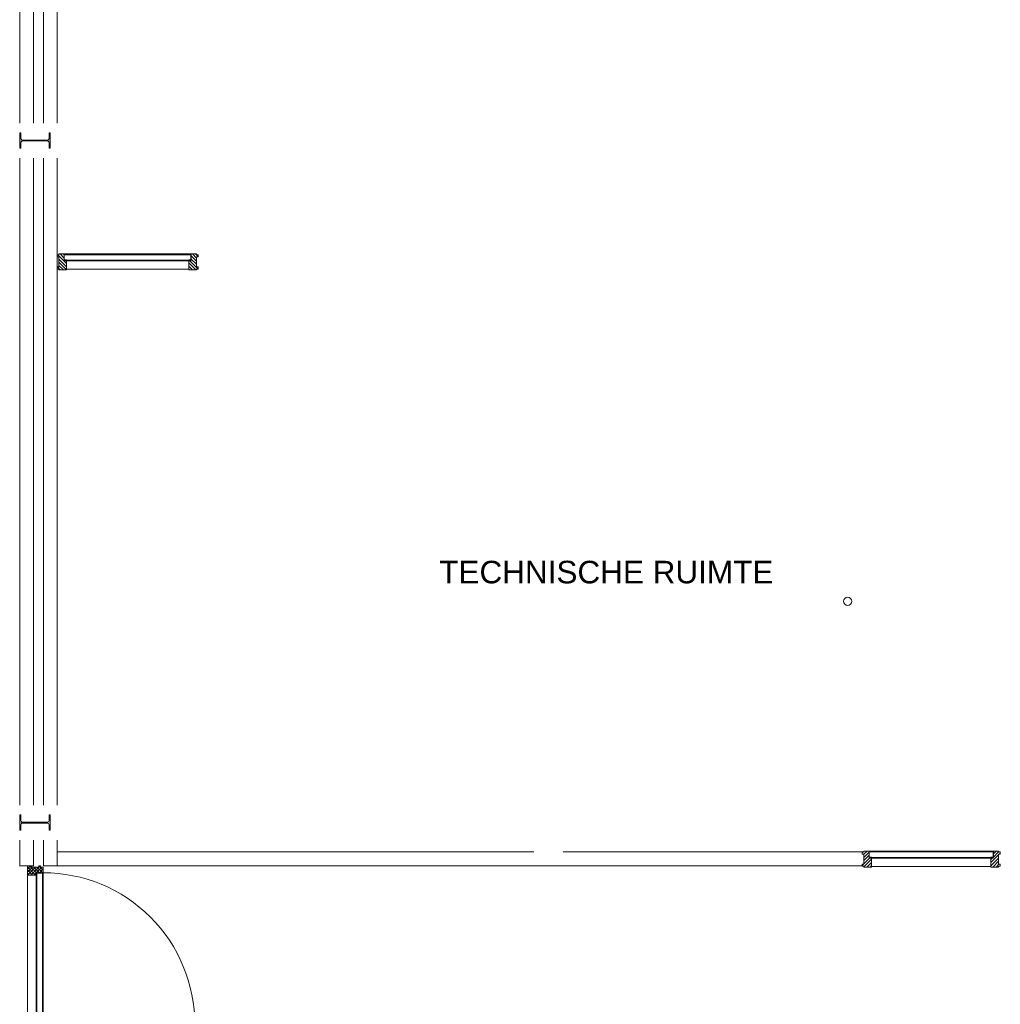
# Model space of a CAD drawing. Header units: millimetres. Extents: x -117530 to 51532, y -61772 to 24900.
# Tile 15 of 175: x -79700 to -72653, y -20405 to -13332. Entities that reach past the tile are written whole.
import ezdxf

# ---------------------------------------------------------------- set-up
doc = ezdxf.new("R2010")
doc.units = ezdxf.units.MM
doc.header["$LTSCALE"] = 254
for name, color, linetype, lineweight in [('HATCH_REACTORS', 7, 'Continuous', 0), ('LAYER21', 7, 'Continuous', 0), ('LAYER24', 7, 'Continuous', 0), ('LAYER28', 7, 'Continuous', 0), ('LAYER30', 7, 'Continuous', 0), ('LAYER31', 7, 'Continuous', 0), ('LAYER32', 7, 'Continuous', 0), ('LAYER49', 7, 'Continuous', 0), ('LAYER52', 7, 'Continuous', 0), ('tekst', 7, 'Continuous', 0)]:
    doc.layers.add(name, color=color, linetype=linetype, lineweight=lineweight)
doc.styles.add('Arial', font='Arial')
pattern_1 = [(135, (11.314, 11.314), (11.3137, 11.3137), [])]

# ---------------------------------------------------------------- blocks, each defined once
blk = doc.blocks.new('H31A2-HO')
at = {"layer": 'HATCH_REACTORS', "linetype": 'Continuous', "lineweight": 0}
h = blk.add_hatch(dxfattribs=at)
h.set_pattern_fill('ARKEY_normaala_26', style=0, pattern_type=2)
h.set_pattern_definition([(45, (11.314, -11.314), (11.3137, -11.3137), [])])
h.paths.add_polyline_path([(0, 0), (0, 30), (9, 30), (9, 83), (0, 83), (0, 94), (9, 94), (9, 114), (50, 114), (50, 63), (67, 63), (67, 0)])
at = {"layer": 'LAYER31', "linetype": 'Continuous', "lineweight": 0}
h = blk.add_hatch(dxfattribs=at)
h.set_pattern_fill('ARKEY_normaala_23', style=0, pattern_type=2)
h.set_pattern_definition(pattern_1)
h.paths.add_polyline_path([(0, 0), (0, 30), (9, 30), (9, 83), (0, 83), (0, 94), (9, 94), (9, 114), (50, 114), (50, 63), (67, 63), (67, 0)])
at = {"layer": 'HATCH_REACTORS', "color": 1, "lineweight": 0, "flags": 128}
blk.add_lwpolyline([(0, 0), (0, 30), (9, 30), (9, 83), (0, 83), (0, 94), (9, 94), (9, 114), (50, 114), (50, 63), (67, 63), (67, 0)], close=True, dxfattribs=at)
at = {"layer": 'LAYER31', "color": 7, "linetype": 'Continuous', "lineweight": 0, "flags": 128}
blk.add_lwpolyline([(0, 0), (0, 30), (9, 30), (9, 83), (0, 83), (0, 94), (9, 94), (9, 114), (50, 114), (50, 63), (67, 63), (67, 0)], close=True, dxfattribs=at)
blk = doc.blocks.new('LYA---HO')
at = {"layer": 'LAYER31', "color": 1}
blk.add_blockref('H31A2-HO', (0, 0), dxfattribs=at)
blk = doc.blocks.new('RYA---HO')
at = {"layer": 'LAYER31', "color": 17, "xscale": -1, "rotation": 5.600800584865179e-05}
blk.add_blockref('H31A2-HO', (0, 0), dxfattribs=at)
blk = doc.blocks.new('X31J6')
at = {"layer": 'LAYER31', "linetype": 'Continuous', "lineweight": 0}
h = blk.add_hatch(dxfattribs=at)
h.set_pattern_fill('ARKEY_normaala_23', style=0, pattern_type=2)
h.set_pattern_definition(pattern_1)
h.paths.add_polyline_path([(0, 0), (15, 0), (15, 25), (0, 25)])
at = {"layer": 'LAYER31', "color": 7, "linetype": 'Continuous', "lineweight": 0, "flags": 128}
blk.add_lwpolyline([(0, 0), (15, 0), (15, 25), (0, 25), (0, 0)], close=True, dxfattribs=at)
blk = doc.blocks.new('H31J4')
at = {"layer": 'HATCH_REACTORS', "linetype": 'Continuous', "lineweight": 0}
h = blk.add_hatch(dxfattribs=at)
h.set_pattern_fill('ARKEY_normaala_7', style=0, pattern_type=2)
h.set_pattern_definition([(45, (17.678, -17.678), (17.678, -17.678), [])])
h.paths.add_polyline_path([(42, 0), (47, 0), (47, 34), (42, 34)])
h = blk.add_hatch(dxfattribs=at)
h.set_pattern_fill('ARKEY_normaala_8', style=0, pattern_type=2)
h.set_pattern_definition([(135, (17.678, 17.678), (17.678, 17.678), [])])
h.paths.add_polyline_path([(42, 0), (47, 0), (47, 34), (42, 34)])
at = {"layer": 'LAYER31', "linetype": 'Continuous', "lineweight": 0}
h = blk.add_hatch(dxfattribs=at)
h.set_pattern_fill('ARKEY_normaala_23', style=0, pattern_type=2)
h.set_pattern_definition(pattern_1)
h.paths.add_polyline_path([(42, 34), (42, 0), (31, 0), (31, -9), (11, -9), (11, 0), (0, 0), (0, -9), (-37, -9), (-37, 34)])
at = {"layer": 'HATCH_REACTORS', "color": 1, "lineweight": 0, "flags": 128}
blk.add_lwpolyline([(42, 0), (47, 0), (47, 34), (42, 34), (42, 0)], close=True, dxfattribs=at)
blk.add_lwpolyline([(42, 0), (47, 0), (47, 34), (42, 34), (42, 0)], close=True, dxfattribs=at)
at = {"layer": 'LAYER31', "color": 1, "linetype": 'Continuous', "lineweight": 0}
blk.add_line((-38, -9), (-38, 100), dxfattribs=at)
at = {"layer": 'LAYER31', "color": 7, "linetype": 'Continuous', "lineweight": 0, "flags": 128}
blk.add_lwpolyline([(42, 34), (42, 0), (31, 0), (31, -9), (11, -9), (11, 0), (0, 0), (0, -9), (-37, -9), (-37, 34), (42, 34)], close=True, dxfattribs=at)
at = {"layer": 'LAYER31', "color": 4, "linetype": 'Continuous', "lineweight": 0, "flags": 128}
blk.add_lwpolyline([(42, 0), (47, 0), (47, 34), (42, 34), (42, 0)], dxfattribs=at)
blk = doc.blocks.new('EGA-31HO')
at = {"layer": 'LAYER31', "color": 1, "rotation": 90}
blk.add_blockref('H31J4', (0, 153), dxfattribs=at)
at = {"layer": 'LAYER31', "color": 1}
blk.add_blockref('X31J6', (0, 184), dxfattribs=at)
blk = doc.blocks.new('P-07')
at = {"layer": 'LAYER31', "color": 4, "linetype": 'Continuous', "lineweight": 0}
for p, q in [((50, 34), (1139.9, 34)), ((52, 29), (52, -11)), ((1137.9, 29), (1137.9, -11)), ((50, -11), (50, -17)), ((50, -17), (1139.9, -17)), ((1139.9, -11), (1139.9, -17)), ((67, -80), (1123, -80))]:
    blk.add_line(p, q, dxfattribs=at)
blk.add_lwpolyline([(1139.9, 34, 0.414214), (50, 1123.9), (50, 34)], format="xyb", dxfattribs=at)
at = {"layer": 'LAYER31', "color": 4, "linetype": 'Continuous', "lineweight": 0, "flags": 128}
for points in [[(66.9, -11), (50, -11), (66.9, -17), (50, -17), (66.9, -11), (66.9, -17)], [(1123, -11), (1139.9, -11), (1123, -17), (1139.9, -17), (1123, -11), (1123, -17)]]:
    blk.add_lwpolyline(points, dxfattribs=at)
at = {"layer": 'LAYER49', "color": 4, "linetype": 'Continuous', "lineweight": 0}
for p, q in [((52, 29), (1137.9, 29)), ((52, -11), (1137.9, -11))]:
    blk.add_line(p, q, dxfattribs=at)
at = {"layer": 'LAYER31', "color": 1}
for name, p in [('EGA-31HO', (0, -150)), ('LYA---HO', (0, -80)), ('RYA---HO', (1190, -80))]:
    blk.add_blockref(name, p, dxfattribs=at)
blk = doc.blocks.new('LXF---BH')
at = {"layer": 'LAYER32', "linetype": 'Continuous', "lineweight": 0}
h = blk.add_hatch(dxfattribs=at)
h.set_pattern_fill('ARKEY_normaala_23', style=0, pattern_type=2)
h.set_pattern_definition(pattern_1)
h.paths.add_polyline_path([(12, 114), (67, 114), (67, 43), (50, 43), (50, 0), (12, 0), (12, 5), (0, 5), (0, 21), (12, 21), (12, 93), (0, 93), (0, 109), (12, 109)])
at = {"layer": 'LAYER32', "color": 17, "linetype": 'Continuous', "lineweight": 0, "flags": 128}
blk.add_lwpolyline([(12, 114), (67, 114), (67, 43), (50, 43), (50, 0), (12, 0), (12, 5), (0, 5), (0, 21), (12, 21), (12, 93), (0, 93), (0, 109), (12, 109), (12, 114)], close=True, dxfattribs=at)
blk = doc.blocks.new('RXF---BH')
at = {"layer": 'LAYER32', "linetype": 'Continuous', "lineweight": 0}
h = blk.add_hatch(dxfattribs=at)
h.set_pattern_fill('ARKEY_normaala_23', style=0, pattern_type=2)
h.set_pattern_definition(pattern_1)
h.paths.add_polyline_path([(-12, 114), (-67, 114), (-67, 43), (-50, 43), (-50, 0), (-12, 0), (-12, 5), (0, 5), (0, 21), (-12, 21), (-12, 93), (0, 93), (0, 109), (-12, 109)])
at = {"layer": 'LAYER32', "color": 17, "linetype": 'Continuous', "lineweight": 0, "flags": 128}
blk.add_lwpolyline([(-12, 114), (-67, 114), (-67, 43), (-50, 43), (-50, 0), (-12, 0), (-12, 5), (0, 5), (0, 21), (-12, 21), (-12, 93), (0, 93), (0, 109), (-12, 109), (-12, 114)], close=True, dxfattribs=at)
blk = doc.blocks.new('IP220')
at = {"layer": 'HATCH_REACTORS', "linetype": 'Continuous', "lineweight": 0}
h = blk.add_hatch(color=7, dxfattribs=at)
edge = h.paths.add_edge_path()
edge.add_line((0, 110), (55, 110))
edge.add_line((55, 110), (55, 100.8))
edge.add_line((55, 100.8), (14.9, 100.8))
edge.add_arc((14.9, 88.8), 12, 90, 180)
edge.add_line((2.9, 88.8), (2.9, -88.8))
edge.add_arc((14.9, -88.8), 12, 180, 270)
edge.add_line((14.9, -100.8), (55, -100.8))
edge.add_line((55, -100.8), (55, -110))
edge.add_line((55, -110), (-55, -110))
edge.add_line((-55, -110), (-55, -100.8))
edge.add_line((-55, -100.8), (-14.9, -100.8))
edge.add_arc((-14.9, -88.8), 12, 270, 360)
edge.add_line((-2.9, -88.8), (-2.9, 88.8))
edge.add_arc((-14.9, 88.8), 12, 360, 450)
edge.add_line((-14.9, 100.8), (-55, 100.8))
edge.add_line((-55, 100.8), (-55, 110))
edge.add_line((-55, 110), (0, 110))
edge.add_line((0, 110), (0, 110))
at = {"layer": 'HATCH_REACTORS', "color": 1, "lineweight": 0}
blk.add_lwpolyline([(0, 110), (55, 110), (55, 100.8), (14.9, 100.8, 0.414214), (2.9, 88.8), (2.9, -88.8, 0.414214), (14.9, -100.8), (55, -100.8), (55, -110), (-55, -110), (-55, -100.8), (-14.9, -100.8, 0.414214), (-2.9, -88.8), (-2.9, 88.8, 0.414214), (-14.9, 100.8), (-55, 100.8), (-55, 110), (0, 110)], format="xyb", close=True, dxfattribs=at)
at = {"layer": 'LAYER28', "color": 4, "linetype": 'Continuous', "lineweight": 0}
blk.add_lwpolyline([(0, 110), (55, 110), (55, 100.8), (14.9, 100.8, 0.414214), (2.9, 88.8), (2.9, -88.8, 0.414214), (14.9, -100.8), (55, -100.8), (55, -110), (-55, -110), (-55, -100.8), (-14.9, -100.8, 0.414214), (-2.9, -88.8), (-2.9, 88.8, 0.414214), (-14.9, 100.8), (-55, 100.8), (-55, 110), (0, 110)], format="xyb", dxfattribs=at)
blk = doc.blocks.new('Group-110-1')
at = {"layer": 'tekst', "color": 1, "insert": (-128316.8, -8711.4, -28800), "char_height": 162, "attachment_point": 7, "line_spacing_factor": 1.338688, "style": 'Arial'}
blk.add_mtext('TECHNISCHE RUIMTE', dxfattribs=at)

msp = doc.modelspace()

# ---------------------------------------------------------------- linework, layer by layer
at = {"layer": 'LAYER21', "color": 2, "linetype": 'Continuous', "lineweight": 0}
for p, q in [((-79700, -13070, -28800), (-79700, -14074.4, -28800)), ((-79600, -13070, -28800), (-79600, -14074.4, -28800)), ((-79530, -13070, -28800), (-79530, -14074.4, -28800)), ((-79430, -13070, -28800), (-79430, -14074.4, -28800)), ((-79700, -18975, -28800), (-79700, -14326.1, -28800)), ((-79600, -18975, -28800), (-79600, -14326.1, -28800)), ((-79530, -18975, -28800), (-79530, -14326.1, -28800)), ((-79430, -18975, -28800), (-79430, -14326.1, -28800)), ((-79700, -19225, -28800), (-79700, -19411.7, -28800)), ((-79600, -19225, -28800), (-79600, -19411.7, -28800)), ((-79530, -19225, -28800), (-79530, -19411.7, -28800)), ((-79430, -19225, -28800), (-79430, -19411.7, -28800)), ((-76005, -19310, -28800), (-79430, -19310, -28800)), ((-73645, -19310, -28800), (-75795, -19310, -28800)), ((-76005, -19410, -28800), (-79430, -19410, -28800)), ((-73645, -19410, -28800), (-75795, -19410, -28800))]:
    msp.add_line(p, q, dxfattribs=at)
at = {"layer": 'LAYER24', "color": 2, "linetype": 'Continuous', "lineweight": 0}
for p, q in [((-79700, -19410, -28800), (-79600, -19410, -28800)), ((-79530, -19410, -28800), (-79430, -19410, -28800)), ((-75795, -19410, -28800), (-76005, -19410, -28800))]:
    msp.add_line(p, q, dxfattribs=at)
at = {"layer": 'LAYER31', "color": 2, "linetype": 'Continuous', "lineweight": 0}
for p, q in [((-78470, -15015, -28800), (-79380, -15015, -28800)), ((-79380, -15020, -28800), (-79380, -15060, -28800)), ((-79380, -15060, -28800), (-79380, -15066, -28800)), ((-78470, -15065, -28800), (-79380, -15065, -28800)), ((-78470, -15020, -28800), (-78470, -15060, -28800)), ((-78470, -15060, -28800), (-78470, -15066, -28800)), ((-78485, -15125, -28800), (-79361, -15125, -28800)), ((-73595, -19305, -28800), (-72705, -19305, -28800)), ((-73595, -19310, -28800), (-73595, -19350, -28800)), ((-72705, -19310, -28800), (-72705, -19350, -28800)), ((-73595, -19350, -28800), (-73595, -19356, -28800)), ((-73595, -19355, -28800), (-72705, -19355, -28800)), ((-72705, -19350, -28800), (-72705, -19356, -28800)), ((-73580, -19415, -28800), (-72724, -19415, -28800))]:
    msp.add_line(p, q, dxfattribs=at)
at = {"layer": 'LAYER49', "color": 2, "linetype": 'Continuous', "lineweight": 0}
for p, q in [((-78470, -15020, -28800), (-79376, -15020, -28800)), ((-78470, -15060, -28800), (-79376, -15060, -28800)), ((-73595, -19310, -28800), (-72709, -19310, -28800)), ((-73595, -19350, -28800), (-72709, -19350, -28800))]:
    msp.add_line(p, q, dxfattribs=at)
at = {"layer": 'LAYER52', "color": 2, "linetype": 'Continuous', "lineweight": 0}
msp.add_circle((-73750, -17510, -28800), 30, dxfattribs=at)

# ---------------------------------------------------------------- block references
at = {"layer": 'LAYER28', "color": 2, "rotation": 90}
for p in [(-79590, -14200, -28800), (-79590, -19100, -28800)]:
    msp.add_blockref('IP220', p, dxfattribs=at)
at = {"layer": 'LAYER30', "color": 2, "xscale": -1, "rotation": 270}
msp.add_blockref('P-07', (-79565, -20600, -28800), dxfattribs=at)
at = {"layer": 'LAYER32', "color": 2, "rotation": 180}
for name, p in [('RXF---BH', (-79430, -15015, -28800)), ('LXF---BH', (-78418, -15015, -28800))]:
    msp.add_blockref(name, p, dxfattribs=at)
at = {"layer": 'LAYER32', "color": 2, "xscale": -1, "rotation": 180.0000136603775}
for name, p in [('LXF---BH', (-73645, -19305, -28800)), ('RXF---BH', (-72653, -19305, -28800))]:
    msp.add_blockref(name, p, dxfattribs=at)
at = {"layer": 'tekst', "color": 3}
msp.add_blockref('Group-110-1', (51631.8, -8672.1), dxfattribs=at)

doc.saveas('drawing.dxf')
